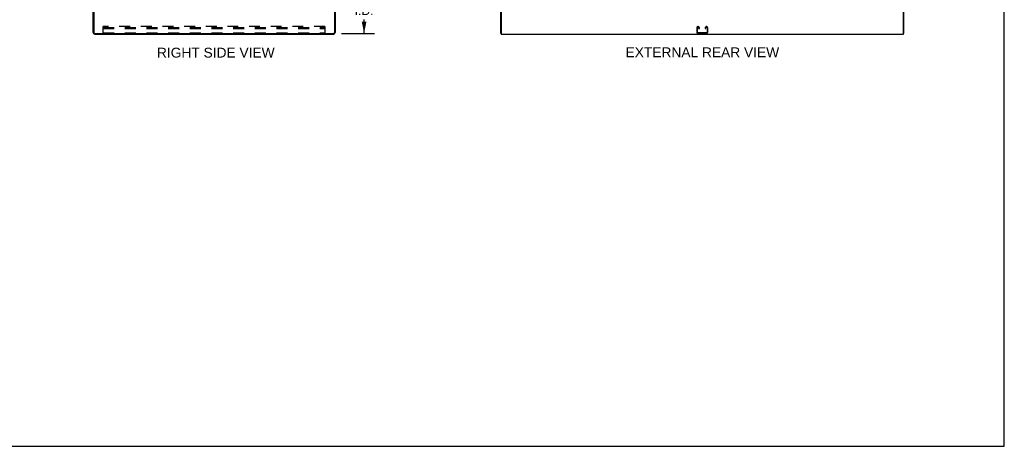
# Model space of a CAD drawing. Header units: inches. Extents: x 0 to 293, y 0 to 190.
# Tile 14 of 22: x 147 to 293, y 0 to 64. Entities that reach past the tile are written whole.
import ezdxf

# ---------------------------------------------------------------- set-up
doc = ezdxf.new("R2010")
doc.units = ezdxf.units.IN
doc.header["$LTSCALE"] = 16.117381
doc.header["$MEASUREMENT"] = 0
doc.linetypes.add('HIDDEN', pattern=[0.2, 0.1, -0.1])
doc.layers.get('0').update_dxf_attribs({"linetype": 'CONTINUOUS'})
doc.layers.add('DEFAULT_2', color=8, linetype='HIDDEN')
doc.layers.add('DIMENSIONS', color=7, linetype='CONTINUOUS')
doc.styles.get("Standard").update_dxf_attribs({"font": 'arial.ttf'})
doc.dimstyles.new('DIMSTYLE_1', dxfattribs={"dimtxt": 1.292838, "dimasz": 1.723784, "dimexe": 0.09, "dimexo": 0.07, "dimgap": 0.0375, "dimtad": 0, "dimtih": 1, "dimtoh": 1, "dimzin": 4, "dimdsep": 46, "dimtxsty": 'Standard', "dimblk": '_FILLED', "dimblk1": '_FILLED', "dimblk2": '_FILLED', "dimcen": 0.09, "dimazin": 1, "dimtfac": 1, "dimtdec": 3, "dimtofl": 0, "dimtmove": 0, "dimatfit": 3, "dimldrblk": '_FILLED', "dimfxl": 1, "dimtolj": 1, "dimtzin": 4, "dimarcsym": 0})

# ---------------------------------------------------------------- blocks, each defined once
blk = doc.blocks.new('_FILLED')
at = {"color": 0, "linetype": 'ByBlock'}
blk.add_solid([(0, 0), (-1, 0.2), (-1, -0.2)], dxfattribs=at)
blk = doc.blocks.new('*D19')
at = {"layer": 'DIMENSIONS', "color": 2, "linetype": 'Continuous'}
for p, q in [((193.16, 70.25), (199.32, 70.25)), ((197.77, 70.25), (197.77, 68.08)), ((197.77, 61.48), (197.77, 63.55)), ((194.41, 61.48), (199.32, 61.48))]:
    blk.add_line(p, q, dxfattribs=at)
at = {"layer": 'DIMENSIONS', "color": 2, "linetype": 'Continuous', "xscale": 1.7237841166, "yscale": 1.7237841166, "zscale": 1.7237841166}
for p, rotation in [((197.77, 70.25), 90), ((197.77, 61.48), 270)]:
    blk.add_blockref('_FILLED', p, dxfattribs=dict(at, rotation=rotation))
at = {"layer": 'DIMENSIONS', "color": 2, "linetype": 'Continuous', "insert": (197.77, 67.43), "char_height": 1.293, "width": 3.5133, "attachment_point": 2, "line_spacing_factor": 0.9}
blk.add_mtext('8.77\\PI.D.', dxfattribs=at)

msp = doc.modelspace()

# ---------------------------------------------------------------- linework, layer by layer
at = {"color": 7, "linetype": 'Continuous'}
for p, q in [((293.043, 0), (293.043, 189.616)), ((218.152, 61.478), (218.1, 61.478)), ((278.048, 61.478), (278.1, 61.478)), ((0, 0), (293.043, 0))]:
    msp.add_line(p, q, dxfattribs=at)
at = {"color": 3, "linetype": 'Continuous'}
for p, q in [((218.1, 61.478), (218.1, 133.27)), ((278.1, 61.478), (278.1, 133.27)), ((157.451, 61.621), (157.451, 68.628)), ((157.555, 68.626), (157.555, 61.621)), ((193.347, 68.626), (193.347, 61.621)), ((193.451, 68.628), (193.451, 61.621)), ((218.152, 68.555), (218.152, 61.374)), ((278.048, 61.374), (278.048, 68.555)), ((157.698, 61.478), (193.205, 61.478)), ((157.698, 61.374), (193.205, 61.374)), ((218.152, 61.374), (278.048, 61.374))]:
    msp.add_line(p, q, dxfattribs=at)
for centre, radius, start, end in [((157.698, 61.621), 0.246, 180, 270), ((157.698, 61.621), 0.142, 180, 270), ((193.205, 61.621), 0.246, 270, 360), ((193.205, 61.621), 0.142, 270, 360)]:
    msp.add_arc(centre, radius, start, end, dxfattribs=at)
at = {"layer": 'DEFAULT_2', "color": 8, "linetype": 'HIDDEN'}
for p, q in [((191.951, 62.478), (158.951, 62.478)), ((158.951, 61.478), (158.951, 62.478)), ((158.951, 62.374), (191.951, 62.374)), ((158.951, 62.197), (191.951, 62.197)), ((158.951, 61.582), (191.951, 61.582)), ((191.951, 62.478), (191.951, 61.478)), ((247.288, 62.298), (247.288, 61.658)), ((247.392, 61.672), (247.392, 62.284)), ((247.483, 62.478), (247.468, 62.478)), ((248.719, 61.582), (247.482, 61.582)), ((247.559, 62.284), (247.559, 62.197)), ((247.559, 62.197), (247.663, 62.197)), ((247.663, 62.197), (247.663, 62.298)), ((248.538, 62.298), (248.538, 62.197)), ((248.538, 62.197), (248.642, 62.197)), ((248.642, 62.197), (248.642, 62.284)), ((248.733, 62.478), (248.718, 62.478)), ((248.809, 62.284), (248.809, 61.672)), ((248.913, 61.658), (248.913, 62.298)), ((247.468, 61.478), (248.733, 61.478))]:
    msp.add_line(p, q, dxfattribs=at)
for centre, radius, start, end in [((247.468, 62.298), 0.18, 90, 180), ((247.468, 61.658), 0.18, 180, 270), ((247.482, 62.284), 0.09, 94.14163, 180), ((247.482, 61.672), 0.09, 180, 270), ((247.469, 62.284), 0.09, 0, 85.85837), ((247.483, 62.298), 0.18, 0, 90), ((248.718, 62.298), 0.18, 90, 180), ((248.732, 62.284), 0.09, 94.14163, 180), ((248.719, 61.672), 0.09, 270, 360), ((248.719, 62.284), 0.09, 0, 85.85837), ((248.733, 62.298), 0.18, 0, 90), ((248.733, 61.658), 0.18, 270, 360)]:
    msp.add_arc(centre, radius, start, end, dxfattribs=at)

# ---------------------------------------------------------------- texts
at = {"layer": 'DIMENSIONS', "color": 2, "linetype": 'Continuous', "char_height": 1.46522, "attachment_point": 2, "line_spacing_factor": 0.9}
for s, insert, width in [('RIGHT SIDE VIEW', (175.704, 59.34), 17.47366), ('EXTERNAL REAR VIEW', (248.113, 59.39), 22.81162)]:
    msp.add_mtext(s, dxfattribs=dict(at, insert=insert, width=width))

# ---------------------------------------------------------------- dimensions: what is measured, and where the dimension line sits
at = {"layer": 'DIMENSIONS', "color": 2, "linetype": 'Continuous'}
dim = msp.add_linear_dim(base=(197.766, 70.249), p1=(194.342, 61.478), p2=(193.088, 70.249), angle=90, text='<>\\PI.D.', dimstyle='DIMSTYLE_1', dxfattribs=at)
dim.commit()
dim.dimension.update_dxf_attribs({"geometry": '*D19', "text_midpoint": (197.766, 65.816), "dimtype": 160})

doc.saveas('drawing.dxf')
